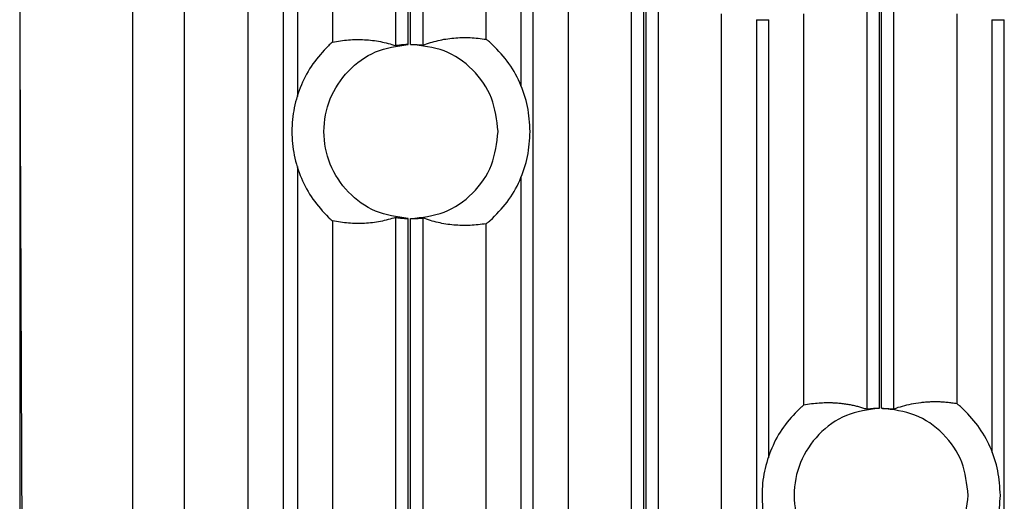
# Model space of a CAD drawing. Header units: millimetres. Extents: x -0.57 to 0.95, y -0.4 to 0.71.
# Tile 52 of 256: x -0.5748 to -0.5182, y 0.167 to 0.1947. Entities that reach past the tile are written whole.
import ezdxf

# ---------------------------------------------------------------- set-up
doc = ezdxf.new("R2010")
doc.units = ezdxf.units.MM
doc.layers.add('FORMAT', color=7, linetype='Continuous')

msp = doc.modelspace()

# ---------------------------------------------------------------- linework, layer by layer
at = {"layer": 'FORMAT', "color": 7, "linetype": 'Continuous', "lineweight": 25}
for p, q in [((-0.526135, 0.305323), (-0.526135, 0.172315)), ((-0.525436, 0.305268), (-0.525436, 0.17237)), ((-0.525288, 0.172371), (-0.525288, 0.305267)), ((-0.524588, 0.17233), (-0.524588, 0.305307)), ((-0.553185, 0.193202), (-0.553185, 0.290618)), ((-0.552486, 0.193264), (-0.552486, 0.290406)), ((-0.552338, 0.193267), (-0.552338, 0.290373)), ((-0.551638, 0.290265), (-0.551638, 0.193233)), ((-0.565312, 0.122267), (-0.565312, 0.256267)), ((-0.556818, 0.256213), (-0.556818, 0.193396)), ((-0.559657, 0.253991), (-0.559657, 0.124542)), ((-0.558817, 0.190277), (-0.558817, 0.254404)), ((-0.561656, 0.125063), (-0.561656, 0.253471)), ((-0.53966, 0.123206), (-0.53966, 0.222381)), ((-0.538961, 0.222393), (-0.538961, 0.123264)), ((-0.538813, 0.123267), (-0.538813, 0.222406)), ((-0.538113, 0.222515), (-0.538113, 0.123229)), ((-0.568312, 0.214248), (-0.568312, -0.027211)), ((-0.548006, 0.193565), (-0.548006, 0.197134)), ((-0.546007, 0.197134), (-0.546007, 0.190879)), ((-0.545292, 0.120355), (-0.545292, 0.197134)), ((-0.543293, 0.197134), (-0.543293, 0.123418)), ((-0.534481, 0.123545), (-0.534481, 0.195029)), ((-0.532482, 0.194689), (-0.531767, 0.194689)), ((-0.532482, 0.194689), (-0.532482, 0.120807)), ((-0.531767, 0.169537), (-0.531767, 0.194689)), ((-0.529768, 0.195029), (-0.529768, 0.172544)), ((-0.520956, 0.172628), (-0.520956, 0.195029)), ((-0.518957, 0.194689), (-0.518242, 0.194689)), ((-0.518957, 0.194689), (-0.518957, 0.169838)), ((-0.518242, 0.095634), (-0.518242, 0.194689)), ((-0.558817, 0.124129), (-0.558817, 0.186257)), ((-0.546007, 0.185654), (-0.546007, 0.062879)), ((-0.553185, 0.065202), (-0.553185, 0.183332)), ((-0.552486, 0.065264), (-0.552486, 0.18327)), ((-0.552338, 0.065267), (-0.552338, 0.183267)), ((-0.551638, 0.1833), (-0.551638, 0.065233)), ((-0.556818, 0.183137), (-0.556818, 0.12232)), ((-0.548006, 0.065565), (-0.548006, 0.182968))]:
    msp.add_line(p, q, dxfattribs=at)
for points, knots in [([(-0.574738, 0.188268), (-0.574748, 0.190595), (-0.574757, 0.192921), (-0.574774, 0.197574), (-0.574781, 0.199901), (-0.574785, 0.202227)], [0, 0, 0, 0, 0.5, 0.5, 1, 1, 1, 1]), ([(-0.574767, 0.201193), (-0.574772, 0.190447), (-0.574782, 0.168948), (-0.574739, 0.136687), (-0.574654, 0.104474), (-0.574523, 0.072367), (-0.574346, 0.040461), (-0.574128, 0.008791), (-0.573945, -0.012062), (-0.573853, -0.022485)], [0, 0, 0, 0, 0.142674, 0.285454, 0.428472, 0.571526, 0.714544, 0.857325, 1, 1, 1, 1]), ([(-0.556818, 0.193396), (-0.556834, 0.193386), (-0.556865, 0.193367), (-0.556994, 0.193253), (-0.557058, 0.193196)], [0, 0, 0, 0, 0.495467, 1, 1, 1, 1]), ([(-0.556818, 0.193396), (-0.556515, 0.193449), (-0.555903, 0.193555), (-0.554987, 0.193556), (-0.55408, 0.193459), (-0.55348, 0.193286), (-0.553185, 0.193202)], [0, 0, 0, 0, 0.250619, 0.504707, 0.75644, 1, 1, 1, 1]), ([(-0.551638, 0.193233), (-0.551346, 0.193328), (-0.55075, 0.193522), (-0.549846, 0.193651), (-0.548927, 0.193686), (-0.548312, 0.193605), (-0.548006, 0.193565)], [0, 0, 0, 0, 0.241273, 0.492103, 0.746879, 1, 1, 1, 1]), ([(-0.547765, 0.193381), (-0.54783, 0.193434), (-0.547959, 0.193539), (-0.54799, 0.193556), (-0.548006, 0.193565)], [0, 0, 0, 0, 0.501588, 1, 1, 1, 1]), ([(-0.552486, 0.193264), (-0.552576, 0.193259), (-0.552755, 0.19325), (-0.552983, 0.193226), (-0.553145, 0.193204), (-0.553172, 0.193203), (-0.553185, 0.193202)], [0, 0, 0, 0, 0.250031, 0.49993, 0.749373, 1, 1, 1, 1]), ([(-0.552338, 0.193267), (-0.552261, 0.193266), (-0.552136, 0.193264), (-0.551972, 0.193257), (-0.551847, 0.193249), (-0.551749, 0.193241), (-0.551665, 0.193234), (-0.551648, 0.193233), (-0.551638, 0.193233)], [0, 0, 0, 0, 0.214241, 0.348353, 0.500214, 0.650104, 0.783487, 1, 1, 1, 1]), ([(-0.557058, 0.183338), (-0.556994, 0.18328), (-0.556865, 0.183166), (-0.556834, 0.183147), (-0.556818, 0.183137)], [0, 0, 0, 0, 0.504533, 1, 1, 1, 1]), ([(-0.553185, 0.183332), (-0.55348, 0.183247), (-0.55408, 0.183074), (-0.554987, 0.182978), (-0.555903, 0.182978), (-0.556515, 0.183085), (-0.556818, 0.183137)], [0, 0, 0, 0, 0.243558, 0.495293, 0.749379, 1, 1, 1, 1]), ([(-0.553185, 0.183332), (-0.553172, 0.183331), (-0.553146, 0.183329), (-0.552983, 0.183307), (-0.552755, 0.183283), (-0.552576, 0.183274), (-0.552486, 0.18327)], [0, 0, 0, 0, 0.249994, 0.499863, 0.749296, 1, 1, 1, 1]), ([(-0.552338, 0.183267), (-0.552248, 0.183268), (-0.552069, 0.183269), (-0.551841, 0.183284), (-0.551679, 0.183299), (-0.551652, 0.1833), (-0.551638, 0.1833)], [0, 0, 0, 0, 0.249913, 0.499749, 0.749347, 1, 1, 1, 1]), ([(-0.548006, 0.182968), (-0.548312, 0.182928), (-0.548927, 0.182848), (-0.549846, 0.182882), (-0.55075, 0.183012), (-0.551346, 0.183205), (-0.551638, 0.1833)], [0, 0, 0, 0, 0.2531181, 0.5078965, 0.7587241, 1, 1, 1, 1]), ([(-0.548006, 0.182968), (-0.54799, 0.182977), (-0.547959, 0.182995), (-0.54783, 0.1831), (-0.547765, 0.183153)], [0, 0, 0, 0, 0.501197, 1, 1, 1, 1]), ([(-0.529768, 0.172544), (-0.529784, 0.172534), (-0.529816, 0.172515), (-0.529944, 0.172404), (-0.530008, 0.172348)], [0, 0, 0, 0, 0.5010188, 1, 1, 1, 1]), ([(-0.526135, 0.172315), (-0.52621, 0.172339), (-0.526362, 0.172389), (-0.526594, 0.172454), (-0.526836, 0.172514), (-0.527087, 0.172565), (-0.527347, 0.172609), (-0.527616, 0.172643), (-0.527874, 0.172666), (-0.528164, 0.172681), (-0.528493, 0.172685), (-0.52889, 0.172668), (-0.529319, 0.172626), (-0.529615, 0.172572), (-0.529768, 0.172544)], [0, 0, 0, 0, 0.061505, 0.125524, 0.192057, 0.261103, 0.332664, 0.406739, 0.483327, 0.545746, 0.646397, 0.755656, 0.873523, 1, 1, 1, 1]), ([(-0.520956, 0.172628), (-0.521054, 0.172645), (-0.521246, 0.172677), (-0.521529, 0.172709), (-0.5218, 0.17273), (-0.522059, 0.17274), (-0.522306, 0.172741), (-0.52254, 0.172734), (-0.522783, 0.172719), (-0.523133, 0.172685), (-0.523581, 0.172615), (-0.524098, 0.172495), (-0.524429, 0.172384), (-0.524588, 0.17233)], [0, 0, 0, 0, 0.081078, 0.158874, 0.233387, 0.304618, 0.372567, 0.437233, 0.498618, 0.57295, 0.726194, 0.868544, 1, 1, 1, 1]), ([(-0.520715, 0.17244), (-0.52078, 0.172494), (-0.520909, 0.172601), (-0.52094, 0.172619), (-0.520956, 0.172628)], [0, 0, 0, 0, 0.501563, 1, 1, 1, 1]), ([(-0.525436, 0.17237), (-0.525526, 0.172366), (-0.525705, 0.172359), (-0.525933, 0.172337), (-0.526095, 0.172317), (-0.526122, 0.172316), (-0.526135, 0.172315)], [0, 0, 0, 0, 0.250028, 0.499921, 0.749358, 1, 1, 1, 1]), ([(-0.525288, 0.172371), (-0.525212, 0.172369), (-0.525088, 0.172367), (-0.524924, 0.172358), (-0.524799, 0.172349), (-0.5247, 0.17234), (-0.524615, 0.172332), (-0.524599, 0.172331), (-0.524588, 0.17233)], [0, 0, 0, 0, 0.210613, 0.34564, 0.500237, 0.648408, 0.781212, 1, 1, 1, 1])]:
    msp.add_open_spline(points, degree=3, knots=knots, dxfattribs=at)
for points in [[(-0.545469, 0.188267), (-0.545498, 0.188748), (-0.545557, 0.189711), (-0.546029, 0.191088), (-0.546744, 0.192355), (-0.547425, 0.193039), (-0.547765, 0.193381)], [(-0.557058, 0.193196), (-0.55737, 0.192858), (-0.557994, 0.192184), (-0.558649, 0.190961), (-0.559063, 0.189643), (-0.559201, 0.188267), (-0.559063, 0.18689), (-0.558649, 0.185573), (-0.557994, 0.18435), (-0.55737, 0.183675), (-0.557058, 0.183338)], [(-0.552486, 0.18327), (-0.553123, 0.183364), (-0.554397, 0.183552), (-0.555998, 0.184716), (-0.557063, 0.186345), (-0.557436, 0.188267), (-0.557063, 0.190189), (-0.555998, 0.191818), (-0.554397, 0.192981), (-0.553123, 0.19317), (-0.552486, 0.193264)], [(-0.547312, 0.188267), (-0.547388, 0.188924), (-0.547539, 0.190239), (-0.548702, 0.191895), (-0.550365, 0.19305), (-0.55168, 0.193194), (-0.552338, 0.193267)], [(-0.574636, 0.163013), (-0.57467, 0.171429), (-0.574704, 0.179849), (-0.574738, 0.188268)], [(-0.552338, 0.183267), (-0.55168, 0.183339), (-0.550365, 0.183483), (-0.548702, 0.184638), (-0.547539, 0.186295), (-0.547388, 0.187609), (-0.547312, 0.188267)], [(-0.547765, 0.183153), (-0.547425, 0.183494), (-0.546744, 0.184178), (-0.546029, 0.185445), (-0.545557, 0.186822), (-0.545498, 0.187785), (-0.545469, 0.188267)], [(-0.530008, 0.172348), (-0.530327, 0.172009), (-0.530965, 0.171332), (-0.531637, 0.170097), (-0.532061, 0.168765), (-0.532202, 0.167371), (-0.532061, 0.165977), (-0.531637, 0.164645), (-0.530965, 0.16341), (-0.530327, 0.162733), (-0.530008, 0.162394)], [(-0.525436, 0.17237), (-0.526078, 0.172281), (-0.527362, 0.172103), (-0.528981, 0.170942), (-0.53006, 0.169306), (-0.530438, 0.167371), (-0.53006, 0.165437), (-0.528981, 0.163801), (-0.527362, 0.162639), (-0.526078, 0.162461), (-0.525436, 0.162373)], [(-0.520312, 0.167371), (-0.520387, 0.168024), (-0.520536, 0.169331), (-0.521685, 0.17098), (-0.523329, 0.172138), (-0.524635, 0.172293), (-0.525288, 0.172371)], [(-0.518469, 0.167371), (-0.518497, 0.167847), (-0.518555, 0.168799), (-0.519016, 0.170161), (-0.519715, 0.171418), (-0.520382, 0.172099), (-0.520715, 0.17244)], [(-0.525288, 0.162371), (-0.524635, 0.162449), (-0.523329, 0.162605), (-0.521685, 0.163762), (-0.520536, 0.165412), (-0.520387, 0.166718), (-0.520312, 0.167371)], [(-0.520715, 0.162302), (-0.520382, 0.162643), (-0.519715, 0.163324), (-0.519016, 0.164581), (-0.518555, 0.165943), (-0.518497, 0.166895), (-0.518469, 0.167371)]]:
    msp.add_open_spline(points, degree=3, dxfattribs=at)

doc.saveas('drawing.dxf')
